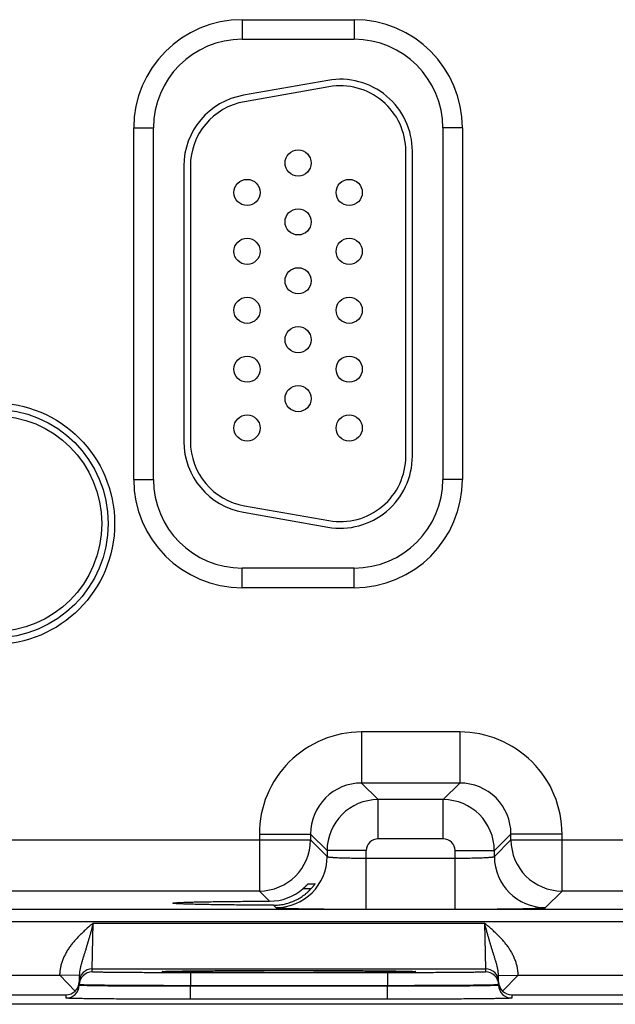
# Model space of a CAD drawing. Header units: inches. Extents: x 0 to 34, y 0 to 22.
# Tile 35 of 116: x 14.2 to 15.1, y 13.7 to 15.2. Entities that reach past the tile are written whole.
import ezdxf

# ---------------------------------------------------------------- set-up
doc = ezdxf.new("R2010")
doc.units = ezdxf.units.IN
doc.header["$LTSCALE"] = 1.87
doc.header["$MEASUREMENT"] = 0
doc.layers.get('0').update_dxf_attribs({"linetype": 'CONTINUOUS'})

msp = doc.modelspace()

# ---------------------------------------------------------------- linework, layer by layer
at = {"color": 7, "linetype": 'CONTINUOUS'}
for p, q in [((14.5644, 15.2369), (14.7354, 15.2369)), ((14.5644, 15.2369), (14.5644, 15.2069)), ((14.7354, 15.2369), (14.7354, 15.2069)), ((14.5644, 15.2069), (14.7354, 15.2069)), ((14.6953, 15.1442), (14.5663, 15.1214)), ((14.697, 15.1343), (14.568, 15.1116)), ((14.3988, 15.0714), (14.4288, 15.0714)), ((14.3988, 14.5344), (14.3988, 15.0714)), ((14.4288, 14.5344), (14.4288, 15.0714)), ((14.9009, 15.0714), (14.8709, 15.0714)), ((14.8709, 15.0714), (14.8709, 14.5344)), ((14.9009, 15.0714), (14.9009, 14.5344)), ((14.8144, 14.5699), (14.8144, 15.0359)), ((14.8244, 14.5699), (14.8244, 15.0359)), ((14.4754, 15.0131), (14.4754, 14.5926)), ((14.4854, 15.0131), (14.4854, 14.5926)), ((14.3988, 14.5344), (14.4288, 14.5344)), ((14.9009, 14.5344), (14.8709, 14.5344)), ((14.568, 14.4941), (14.697, 14.4714)), ((14.5663, 14.4843), (14.6953, 14.4615)), ((14.7354, 14.3988), (14.5644, 14.3988)), ((14.5644, 14.3688), (14.5644, 14.3988)), ((14.7354, 14.3688), (14.7354, 14.3988)), ((14.7354, 14.3688), (14.5644, 14.3688)), ((14.897, 14.1485), (14.7467, 14.1485)), ((14.7467, 14.1485), (14.7467, 14.0705)), ((14.897, 14.1485), (14.897, 14.0705)), ((14.897, 14.0705), (14.7467, 14.0705)), ((14.7467, 14.0705), (14.7721, 14.0451)), ((14.897, 14.0705), (14.8717, 14.0451)), ((14.8717, 14.0451), (14.7721, 14.0451)), ((14.7721, 13.9851), (14.7721, 14.0451)), ((14.8717, 13.9851), (14.8717, 14.0451)), ((14.5907, 13.9925), (14.6687, 13.9925)), ((14.5907, 13.9925), (14.5907, 13.9055)), ((14.6687, 13.9925), (14.6941, 13.9672)), ((14.6687, 13.9925), (14.6687, 13.9835)), ((14.975, 13.9925), (14.9497, 13.9672)), ((15.053, 13.9925), (14.975, 13.9925)), ((14.975, 13.9835), (14.975, 13.9925)), ((15.053, 13.9055), (15.053, 13.9925)), ((14.045, 13.9835), (14.6687, 13.9835)), ((14.6687, 13.9835), (14.6941, 13.9581)), ((14.8717, 13.9851), (14.7721, 13.9851)), ((14.9497, 13.9581), (14.975, 13.9835)), ((14.975, 13.9835), (15.5987, 13.9835)), ((14.7541, 13.9672), (14.6941, 13.9672)), ((14.6941, 13.9672), (14.6941, 13.9581)), ((14.7541, 13.8778), (14.7541, 13.9672)), ((14.8897, 13.9672), (14.9497, 13.9672)), ((14.8897, 13.8778), (14.8897, 13.9672)), ((14.9497, 13.9581), (14.9497, 13.9672)), ((14.7541, 13.9558), (14.8897, 13.9558)), ((14.5908, 13.9055), (14.123, 13.9055)), ((14.6063, 13.8899), (14.5908, 13.9055)), ((14.6697, 13.9089), (14.6573, 13.9089)), ((14.6654, 13.9167), (14.6758, 13.9167)), ((15.0276, 13.8801), (15.053, 13.9055)), ((15.5208, 13.9055), (15.053, 13.9055)), ((14.4587, 13.8869), (14.4587, 13.8869)), ((9.5543, 13.8777), (16.9525, 13.8777)), ((14.6125, 13.8838), (14.6161, 13.8801)), ((14.7541, 13.8778), (14.8897, 13.8778)), ((9.5543, 13.8587), (16.9525, 13.8587)), ((14.3355, 13.7865), (14.3371, 13.8565)), ((14.3371, 13.8565), (14.9347, 13.8565)), ((14.9347, 13.8565), (14.9362, 13.7865)), ((14.3355, 13.7865), (14.9362, 13.7865)), ((14.3355, 13.7818), (14.3355, 13.7865)), ((14.4421, 13.7824), (14.4443, 13.7826)), ((14.4446, 13.7826), (14.4448, 13.7826)), ((14.4448, 13.7826), (14.4451, 13.7827)), ((14.4451, 13.7827), (14.4454, 13.7827)), ((14.4454, 13.7827), (14.446, 13.7827)), ((14.446, 13.7827), (14.4468, 13.7827)), ((14.4468, 13.7827), (14.448, 13.7828)), ((14.448, 13.7828), (14.4496, 13.7828)), ((14.4496, 13.7828), (14.452, 13.7829)), ((14.452, 13.7829), (14.455, 13.783)), ((14.455, 13.783), (14.4587, 13.7831)), ((14.4587, 13.7831), (14.4632, 13.7831)), ((14.4632, 13.7831), (14.4687, 13.7832)), ((14.4687, 13.7832), (14.4738, 13.7833)), ((14.4738, 13.7833), (14.4796, 13.7834)), ((14.4796, 13.7834), (14.4864, 13.7835)), ((14.4864, 13.7835), (14.4943, 13.7835)), ((14.4943, 13.7835), (14.5039, 13.7836)), ((14.5039, 13.7836), (14.5126, 13.7837)), ((14.5126, 13.7837), (14.5228, 13.7838)), ((14.5228, 13.7838), (14.5353, 13.7838)), ((14.5353, 13.7838), (14.5449, 13.7839)), ((14.5449, 13.7839), (14.5557, 13.7839)), ((14.5557, 13.7839), (14.5674, 13.784)), ((14.5674, 13.784), (14.5794, 13.784)), ((14.5794, 13.784), (14.5916, 13.784)), ((14.5916, 13.784), (14.6039, 13.784)), ((14.6039, 13.784), (14.6165, 13.7841)), ((14.6165, 13.7841), (14.629, 13.7841)), ((14.629, 13.7841), (14.6416, 13.7841)), ((14.6416, 13.7841), (14.6542, 13.7841)), ((14.6542, 13.7841), (14.6668, 13.7841)), ((14.6668, 13.7841), (14.6791, 13.784)), ((14.6791, 13.784), (14.6913, 13.784)), ((14.6913, 13.784), (14.7033, 13.784)), ((14.7033, 13.784), (14.715, 13.7839)), ((14.715, 13.7839), (14.7263, 13.7839)), ((14.7263, 13.7839), (14.7373, 13.7838)), ((14.7373, 13.7838), (14.7478, 13.7838)), ((14.7478, 13.7838), (14.7578, 13.7837)), ((14.7578, 13.7837), (14.7674, 13.7836)), ((14.7674, 13.7836), (14.7761, 13.7835)), ((14.7761, 13.7835), (14.7834, 13.7835)), ((14.7834, 13.7835), (14.7922, 13.7834)), ((14.7922, 13.7834), (14.7991, 13.7833)), ((14.7991, 13.7833), (14.8046, 13.7832)), ((14.8046, 13.7832), (14.8091, 13.7831)), ((14.8091, 13.7831), (14.8128, 13.7831)), ((14.8128, 13.7831), (14.8167, 13.783)), ((14.8167, 13.783), (14.8198, 13.7829)), ((14.8198, 13.7829), (14.8222, 13.7828)), ((14.8222, 13.7828), (14.8236, 13.7828)), ((14.8236, 13.7828), (14.8247, 13.7827)), ((14.8247, 13.7827), (14.8257, 13.7827)), ((14.8257, 13.7827), (14.8261, 13.7827)), ((14.8261, 13.7827), (14.8265, 13.7827)), ((14.8265, 13.7827), (14.8268, 13.7826)), ((14.8268, 13.7826), (14.8271, 13.7826)), ((14.8274, 13.7826), (14.8296, 13.7824)), ((14.9362, 13.7865), (14.9362, 13.7818)), ((14.056, 13.7768), (14.2857, 13.7768)), ((14.3157, 13.7763), (14.2858, 13.7768)), ((14.3095, 13.7527), (14.2858, 13.7768)), ((14.3157, 13.7763), (14.3155, 13.7665)), ((14.3155, 13.7615), (14.3155, 13.7665)), ((14.3155, 13.7622), (14.3155, 13.7665)), ((14.7862, 13.7805), (14.4855, 13.7805)), ((14.4855, 13.7805), (14.4855, 13.7607)), ((14.7862, 13.7805), (14.7862, 13.7607)), ((14.9561, 13.7763), (14.986, 13.7768)), ((14.9562, 13.7665), (14.9561, 13.7763)), ((14.9562, 13.7665), (14.9562, 13.7622)), ((14.9562, 13.7665), (14.9562, 13.7615)), ((14.9623, 13.7527), (14.986, 13.7768)), ((14.986, 13.7768), (15.2157, 13.7768)), ((14.3155, 13.7622), (14.3155, 13.7615)), ((14.7862, 13.7607), (14.4855, 13.7607)), ((14.4855, 13.7607), (14.4855, 13.76)), ((14.7862, 13.76), (14.4855, 13.76)), ((14.4855, 13.7402), (14.4855, 13.76)), ((14.7862, 13.7607), (14.7862, 13.76)), ((14.7862, 13.7402), (14.7862, 13.76)), ((14.9562, 13.7622), (14.9562, 13.7615)), ((14.0462, 13.7468), (14.2955, 13.7468)), ((14.2955, 13.7418), (14.2955, 13.7468)), ((14.7862, 13.7402), (14.4855, 13.7402)), ((14.9762, 13.7468), (15.2255, 13.7468)), ((14.9762, 13.7468), (14.9762, 13.7418)), ((17.1568, 13.7324), (7.7334, 13.7324))]:
    msp.add_line(p, q, dxfattribs=at)
for points in [[(14.4444, 13.7826), (14.4444, 13.7826), (14.4444, 13.7826), (14.4444, 13.7826), (14.4444, 13.7826)], [(14.4444, 13.7826), (14.4445, 13.7826), (14.4446, 13.7826)], [(14.8271, 13.7826), (14.8273, 13.7826), (14.8273, 13.7826), (14.8274, 13.7826), (14.8274, 13.7826)]]:
    msp.add_lwpolyline(points, dxfattribs=at)
for centre, radius in [((14.6499, 15.0179), 0.02), ((14.5719, 14.9729), 0.02), ((14.7279, 14.9729), 0.02), ((14.6499, 14.9279), 0.02), ((14.5719, 14.8829), 0.02), ((14.7279, 14.8829), 0.02), ((14.6499, 14.8379), 0.02), ((14.5719, 14.7929), 0.02), ((14.7279, 14.7929), 0.02), ((14.6499, 14.7479), 0.02), ((14.5719, 14.7029), 0.02), ((14.7279, 14.7029), 0.02), ((14.6499, 14.6579), 0.02), ((14.1849, 14.4669), 0.1848), ((14.1849, 14.4669), 0.175), ((14.1849, 14.4669), 0.1652), ((14.5719, 14.6129), 0.02), ((14.7279, 14.6129), 0.02)]:
    msp.add_circle(centre, radius, dxfattribs=at)
for centre, radius, start, end in [((14.5644, 15.0714), 0.1655, 90, 180), ((14.7354, 15.0714), 0.1655, 0, 90), ((14.5644, 15.0714), 0.1355, 90, 180), ((14.7354, 15.0714), 0.1355, 0, 90), ((14.7144, 15.0359), 0.11, 0, 100), ((14.7144, 15.0359), 0.1, 0, 100), ((14.5854, 15.0131), 0.11, 100, 180), ((14.5854, 15.0131), 0.1, 100, 180), ((14.5854, 14.5926), 0.11, 180, 260), ((14.5854, 14.5926), 0.1, 180, 260), ((14.7144, 14.5699), 0.11, 260, 360), ((14.7144, 14.5699), 0.1, 260, 360), ((14.5644, 14.5344), 0.1655, 180, 270), ((14.5644, 14.5344), 0.1355, 180, 270), ((14.7354, 14.5344), 0.1655, 270, 360), ((14.7354, 14.5344), 0.1355, 270, 360), ((14.7467, 13.9925), 0.156, 89.9966, 180.0034), ((14.897, 13.9925), 0.156, 359.9966, 90.0034), ((14.7467, 13.9926), 0.0779, 89.9712, 180.0288), ((14.8971, 13.9926), 0.0779, 359.9712, 90.0288), ((14.7721, 13.9671), 0.078, 90.0148, 179.9847), ((14.8716, 13.9671), 0.078, 0.0148, 89.9847), ((14.5907, 13.9835), 0.078, 270.0209, 359.9791), ((14.7721, 13.9672), 0.018, 89.9966, 180.0034), ((14.8717, 13.9672), 0.018, 359.9966, 90.0034), ((15.053, 13.9835), 0.078, 180.0209, 269.9791), ((14.6161, 13.9581), 0.078, 270.0209, 359.9791), ((15.0277, 13.9581), 0.078, 180.0209, 269.9791), ((14.6061, 13.9685), 0.0786, 270.1955, 310.6953), ((14.3355, 13.7665), 0.02, 89.9988, 178.9987), ((14.3355, 13.7618), 0.02, 89.9988, 178.9987), ((14.9362, 13.7665), 0.02, 1.0013, 90.0012), ((14.9362, 13.7618), 0.02, 1.0013, 90.0012), ((14.2959, 13.7669), 0.0197, 313.772, 358.9399), ((14.9759, 13.7669), 0.0197, 181.0601, 226.228), ((14.2955, 13.7618), 0.02, 269.9988, 358.9987), ((14.2953, 13.767), 0.0202, 270.6866, 314.5936), ((14.9762, 13.7618), 0.02, 181.0013, 270.0012), ((14.9765, 13.767), 0.0202, 225.4064, 269.3134)]:
    msp.add_arc(centre, radius, start, end, dxfattribs=at)
for points, knots in [([(14.6941, 13.9581), (14.6941, 13.9581), (14.6941, 13.9581), (14.6942, 13.958), (14.6942, 13.958), (14.6943, 13.958), (14.6944, 13.9579), (14.6945, 13.9579), (14.6947, 13.9578), (14.6949, 13.9578), (14.6952, 13.9577), (14.6954, 13.9577), (14.6958, 13.9576), (14.6963, 13.9575), (14.697, 13.9574), (14.6979, 13.9573), (14.699, 13.9572), (14.7002, 13.9571), (14.7016, 13.957), (14.703, 13.9569), (14.7046, 13.9568), (14.7063, 13.9567), (14.7088, 13.9566), (14.7122, 13.9564), (14.7165, 13.9563), (14.7212, 13.9561), (14.7262, 13.956), (14.7314, 13.9559), (14.7369, 13.9559), (14.7425, 13.9558), (14.7483, 13.9558), (14.7522, 13.9558), (14.7541, 13.9558)], [0, 0, 0, 0, 0.001207, 0.001961, 0.002833, 0.003829, 0.004956, 0.007611, 0.010815, 0.014577, 0.018901, 0.023789, 0.029239, 0.035252, 0.048956, 0.064875, 0.08298, 0.103229, 0.12558, 0.14998, 0.176375, 0.204704, 0.234901, 0.300614, 0.372901, 0.451088, 0.534442, 0.622178, 0.713474, 0.807469, 0.903279, 1, 1, 1, 1]), ([(14.8897, 13.9558), (14.8916, 13.9558), (14.8955, 13.9558), (14.9012, 13.9558), (14.9068, 13.9559), (14.9123, 13.9559), (14.9176, 13.956), (14.9226, 13.9561), (14.9273, 13.9563), (14.9316, 13.9564), (14.935, 13.9566), (14.9374, 13.9567), (14.9391, 13.9568), (14.9407, 13.9569), (14.9422, 13.957), (14.9435, 13.9571), (14.9447, 13.9572), (14.9458, 13.9573), (14.9468, 13.9574), (14.9475, 13.9575), (14.948, 13.9576), (14.9483, 13.9577), (14.9486, 13.9577), (14.9489, 13.9578), (14.9491, 13.9578), (14.9493, 13.9579), (14.9494, 13.9579), (14.9495, 13.958), (14.9495, 13.958), (14.9496, 13.958), (14.9496, 13.9581), (14.9496, 13.9581), (14.9497, 13.9581)], [0, 0, 0, 0, 0.096721, 0.192531, 0.286526, 0.377822, 0.465558, 0.548912, 0.627099, 0.699386, 0.765099, 0.795296, 0.823625, 0.85002, 0.87442, 0.896771, 0.91702, 0.935125, 0.951044, 0.964748, 0.970761, 0.976211, 0.981099, 0.985423, 0.989185, 0.992389, 0.995044, 0.996171, 0.997167, 0.998039, 0.998793, 1, 1, 1, 1]), ([(14.6125, 13.8838), (14.6138, 13.8838), (14.6165, 13.8839), (14.6205, 13.8842), (14.6245, 13.8847), (14.6285, 13.8854), (14.6324, 13.8863), (14.6376, 13.8879), (14.6439, 13.8903), (14.65, 13.8933), (14.6546, 13.8961), (14.6579, 13.8984), (14.6611, 13.9008), (14.6642, 13.9034), (14.6671, 13.9062), (14.6689, 13.9081), (14.6698, 13.9091)], [0, 0, 0, 0, 0.062323, 0.124811, 0.187429, 0.250137, 0.312899, 0.37568, 0.501127, 0.626327, 0.688819, 0.751218, 0.813527, 0.875752, 0.937904, 1, 1, 1, 1]), ([(14.6573, 13.9089), (14.6578, 13.9094), (14.6585, 13.91), (14.6595, 13.9109), (14.6602, 13.9115), (14.6608, 13.9121), (14.6615, 13.9128), (14.6621, 13.9134), (14.6627, 13.9139), (14.6632, 13.9145), (14.6637, 13.9149), (14.664, 13.9153), (14.6642, 13.9155), (14.6644, 13.9157), (14.6646, 13.9159), (14.6648, 13.9161), (14.6649, 13.9162), (14.6651, 13.9164), (14.6652, 13.9165), (14.6652, 13.9166), (14.6653, 13.9166), (14.6653, 13.9166), (14.6654, 13.9167), (14.6654, 13.9167), (14.6654, 13.9167), (14.6654, 13.9167), (14.6654, 13.9167), (14.6654, 13.9167), (14.6654, 13.9167)], [0, 0, 0, 0, 0.173069, 0.25813, 0.341741, 0.4235, 0.502943, 0.579537, 0.652667, 0.721616, 0.785552, 0.815343, 0.843507, 0.869898, 0.894362, 0.916736, 0.936847, 0.954515, 0.969555, 0.976033, 0.981784, 0.986788, 0.991023, 0.994469, 0.997113, 0.998946, 0.999565, 1, 1, 1, 1]), ([(14.6758, 13.9167), (14.6758, 13.9167), (14.6758, 13.9167), (14.6758, 13.9167), (14.6758, 13.9167), (14.6758, 13.9167), (14.6758, 13.9167), (14.6758, 13.9167), (14.6757, 13.9167), (14.6757, 13.9167), (14.6757, 13.9167), (14.6757, 13.9166), (14.6757, 13.9166), (14.6757, 13.9165), (14.6756, 13.9164), (14.6755, 13.9163), (14.6755, 13.9162), (14.6754, 13.9161), (14.6753, 13.9159), (14.6751, 13.9156), (14.6748, 13.9152), (14.6744, 13.9147), (14.674, 13.9141), (14.6736, 13.9136), (14.6731, 13.913), (14.6726, 13.9124), (14.6721, 13.9117), (14.6716, 13.9111), (14.6708, 13.9102), (14.6702, 13.9095), (14.6698, 13.9091)], [0, 0, 0, 0, 0.000305, 0.000608, 0.00102, 0.00159, 0.002336, 0.003265, 0.004379, 0.005679, 0.008833, 0.012721, 0.01733, 0.022647, 0.035344, 0.050685, 0.059306, 0.068538, 0.088769, 0.135831, 0.190836, 0.252811, 0.320858, 0.394158, 0.471968, 0.553616, 0.638495, 0.726053, 0.815791, 1, 1, 1, 1]), ([(14.4587, 13.8869), (14.4587, 13.8869), (14.4587, 13.8869), (14.4587, 13.8869), (14.4588, 13.887), (14.4588, 13.887), (14.4589, 13.887), (14.459, 13.8871), (14.4591, 13.8871), (14.4593, 13.8871), (14.4595, 13.8872), (14.4599, 13.8872), (14.4604, 13.8873), (14.4609, 13.8874), (14.4616, 13.8874), (14.4623, 13.8875), (14.4635, 13.8876), (14.4651, 13.8877), (14.4673, 13.8878), (14.4698, 13.888), (14.4727, 13.8881), (14.4758, 13.8882), (14.4793, 13.8883), (14.4831, 13.8884), (14.4871, 13.8886), (14.4915, 13.8887), (14.4961, 13.8888), (14.5009, 13.8889), (14.5061, 13.889), (14.5134, 13.8891), (14.5231, 13.8893), (14.5355, 13.8894), (14.5485, 13.8896), (14.5623, 13.8897), (14.5766, 13.8898), (14.5913, 13.8899), (14.6013, 13.8899), (14.6063, 13.8899)], [0, 0, 0, 0, 0.000271, 0.000441, 0.00064, 0.001129, 0.00175, 0.002505, 0.003398, 0.004429, 0.0056, 0.008361, 0.011682, 0.015562, 0.02, 0.024995, 0.030544, 0.043297, 0.058244, 0.075364, 0.09464, 0.116043, 0.139519, 0.165015, 0.192474, 0.221841, 0.253063, 0.286084, 0.32085, 0.357303, 0.434997, 0.518522, 0.607216, 0.70042, 0.797459, 0.897581, 1, 1, 1, 1]), ([(14.6125, 13.8838), (14.6072, 13.8838), (14.5969, 13.8839), (14.5816, 13.8839), (14.5667, 13.884), (14.5524, 13.8841), (14.5387, 13.8843), (14.5259, 13.8844), (14.5157, 13.8846), (14.508, 13.8847), (14.5026, 13.8848), (14.4975, 13.8849), (14.4927, 13.8851), (14.4882, 13.8852), (14.4839, 13.8853), (14.48, 13.8854), (14.4764, 13.8855), (14.4731, 13.8857), (14.4701, 13.8858), (14.4675, 13.8859), (14.4655, 13.886), (14.4641, 13.8861), (14.4632, 13.8862), (14.4623, 13.8863), (14.4616, 13.8863), (14.4609, 13.8864), (14.4604, 13.8864), (14.4601, 13.8865), (14.4598, 13.8865), (14.4596, 13.8866), (14.4594, 13.8866), (14.4592, 13.8866), (14.4591, 13.8867), (14.459, 13.8867), (14.4589, 13.8867), (14.4588, 13.8868), (14.4588, 13.8868), (14.4587, 13.8868), (14.4587, 13.8868), (14.4587, 13.8868), (14.4587, 13.8869), (14.4587, 13.8869), (14.4587, 13.8869)], [0, 0, 0, 0, 0.101866, 0.20169, 0.298653, 0.391946, 0.480843, 0.564654, 0.642687, 0.67932, 0.714258, 0.747442, 0.778812, 0.808312, 0.835885, 0.861473, 0.885019, 0.906465, 0.925756, 0.942856, 0.957747, 0.964357, 0.970408, 0.975897, 0.980822, 0.985181, 0.988973, 0.990656, 0.992197, 0.993595, 0.994851, 0.995965, 0.996937, 0.997769, 0.998462, 0.999019, 0.999249, 0.999447, 0.999617, 0.999761, 0.999886, 1, 1, 1, 1]), ([(14.6161, 13.8801), (14.6161, 13.8801), (14.6161, 13.8801), (14.6162, 13.8801), (14.6162, 13.8801), (14.6163, 13.8801), (14.6164, 13.88), (14.6165, 13.88), (14.6167, 13.88), (14.617, 13.8799), (14.6175, 13.8798), (14.618, 13.8798), (14.6185, 13.8797), (14.6192, 13.8797), (14.6199, 13.8796), (14.6208, 13.8796), (14.6217, 13.8795), (14.623, 13.8794), (14.6249, 13.8793), (14.6274, 13.8792), (14.6302, 13.8791), (14.6333, 13.879), (14.6366, 13.8789), (14.6403, 13.8788), (14.6442, 13.8787), (14.6484, 13.8786), (14.6528, 13.8785), (14.6591, 13.8784), (14.6676, 13.8783), (14.6784, 13.8782), (14.6899, 13.878), (14.702, 13.8779), (14.7146, 13.8779), (14.7275, 13.8778), (14.7408, 13.8778), (14.7496, 13.8778), (14.7541, 13.8778)], [0, 0, 0, 0, 0.000163, 0.000356, 0.000837, 0.001454, 0.002211, 0.003109, 0.004151, 0.006666, 0.009759, 0.013431, 0.01768, 0.022505, 0.027903, 0.033872, 0.040409, 0.047509, 0.063386, 0.081466, 0.101706, 0.124061, 0.148477, 0.174898, 0.203262, 0.233501, 0.265545, 0.299319, 0.371734, 0.450065, 0.533574, 0.621476, 0.712942, 0.807113, 0.9031, 1, 1, 1, 1]), ([(14.8897, 13.8778), (14.8941, 13.8778), (14.903, 13.8778), (14.9162, 13.8778), (14.9292, 13.8779), (14.9417, 13.8779), (14.9538, 13.878), (14.9653, 13.8782), (14.9761, 13.8783), (14.9846, 13.8784), (14.991, 13.8785), (14.9954, 13.8786), (14.9996, 13.8787), (15.0035, 13.8788), (15.0071, 13.8789), (15.0105, 13.879), (15.0136, 13.8791), (15.0163, 13.8792), (15.0188, 13.8793), (15.0207, 13.8794), (15.0221, 13.8795), (15.023, 13.8796), (15.0238, 13.8796), (15.0245, 13.8797), (15.0252, 13.8797), (15.0258, 13.8798), (15.0263, 13.8798), (15.0267, 13.8799), (15.027, 13.88), (15.0272, 13.88), (15.0273, 13.88), (15.0274, 13.8801), (15.0275, 13.8801), (15.0276, 13.8801), (15.0276, 13.8801), (15.0276, 13.8801), (15.0276, 13.8801)], [0, 0, 0, 0, 0.0969, 0.192887, 0.287058, 0.378524, 0.466426, 0.549935, 0.628266, 0.700681, 0.734455, 0.766499, 0.796738, 0.825102, 0.851523, 0.875939, 0.898294, 0.918534, 0.936614, 0.952491, 0.959591, 0.966128, 0.972097, 0.977495, 0.98232, 0.986569, 0.990241, 0.993334, 0.995849, 0.996891, 0.997789, 0.998546, 0.999163, 0.999644, 0.999837, 1, 1, 1, 1]), ([(14.3371, 13.8565), (14.334, 13.8539), (14.3294, 13.8499), (14.3233, 13.8444), (14.3188, 13.8402), (14.3145, 13.8359), (14.311, 13.8322), (14.3083, 13.8291), (14.3063, 13.8268), (14.3044, 13.8244), (14.3026, 13.822), (14.3008, 13.8195), (14.299, 13.8169), (14.2974, 13.8144), (14.2959, 13.8117), (14.2944, 13.809), (14.2925, 13.8054), (14.2905, 13.8007), (14.2888, 13.7959), (14.2877, 13.792), (14.2872, 13.7895), (14.2868, 13.7875), (14.2865, 13.786), (14.2863, 13.7845), (14.2861, 13.7829), (14.2859, 13.7814), (14.2858, 13.7799), (14.2857, 13.7784), (14.2857, 13.7774), (14.2857, 13.7768)], [0, 0, 0, 0, 0.125001, 0.187502, 0.250003, 0.312504, 0.375004, 0.406255, 0.437506, 0.468757, 0.500008, 0.53126, 0.562511, 0.593762, 0.625012, 0.656263, 0.687514, 0.750004, 0.812492, 0.843742, 0.874992, 0.890618, 0.906244, 0.92187, 0.937496, 0.953122, 0.968748, 0.984374, 1, 1, 1, 1]), ([(14.3371, 13.8565), (14.3368, 13.8556), (14.3365, 13.8543), (14.336, 13.8525), (14.3356, 13.8511), (14.3352, 13.8498), (14.3347, 13.848), (14.3341, 13.8458), (14.3334, 13.8431), (14.3328, 13.8409), (14.3323, 13.8391), (14.3318, 13.8373), (14.3311, 13.8352), (14.3304, 13.8325), (14.3296, 13.8299), (14.329, 13.8278), (14.3285, 13.8261), (14.3281, 13.8248), (14.3277, 13.8236), (14.3272, 13.8219), (14.3266, 13.8198), (14.3259, 13.8173), (14.3251, 13.8148), (14.3243, 13.8124), (14.3233, 13.8092), (14.3223, 13.806), (14.3213, 13.8028), (14.3206, 13.8004), (14.3199, 13.7981), (14.3192, 13.7957), (14.3185, 13.7934), (14.3179, 13.791), (14.3173, 13.7886), (14.3168, 13.7862), (14.3164, 13.7837), (14.3159, 13.7804), (14.3157, 13.7779), (14.3157, 13.7763)], [0, 0, 0, 0, 0.033611, 0.050408, 0.067194, 0.083966, 0.100721, 0.134165, 0.1675, 0.200702, 0.217245, 0.233745, 0.266607, 0.299272, 0.331722, 0.36394, 0.379958, 0.395913, 0.411807, 0.427638, 0.45911, 0.490326, 0.521286, 0.551998, 0.582476, 0.642799, 0.672682, 0.702419, 0.732044, 0.761588, 0.791091, 0.820598, 0.850144, 0.87978, 0.909544, 0.93948, 1, 1, 1, 1]), ([(14.9561, 13.7763), (14.956, 13.7779), (14.9558, 13.7804), (14.9554, 13.7837), (14.9549, 13.7862), (14.9544, 13.7886), (14.9538, 13.791), (14.9532, 13.7934), (14.9525, 13.7957), (14.9518, 13.7981), (14.9511, 13.8004), (14.9504, 13.8028), (14.9494, 13.806), (14.9484, 13.8092), (14.9474, 13.8124), (14.9466, 13.8148), (14.9459, 13.8173), (14.9451, 13.8198), (14.9445, 13.8219), (14.944, 13.8235), (14.9436, 13.8248), (14.9432, 13.8261), (14.9427, 13.8278), (14.9421, 13.8299), (14.9413, 13.8325), (14.9406, 13.8351), (14.94, 13.8373), (14.9395, 13.8391), (14.939, 13.8409), (14.9384, 13.8431), (14.9376, 13.8457), (14.937, 13.848), (14.9365, 13.8498), (14.936, 13.8516), (14.9354, 13.8538), (14.9349, 13.8556), (14.9347, 13.8565)], [0, 0, 0, 0, 0.06052, 0.090458, 0.120222, 0.149858, 0.179405, 0.208912, 0.238416, 0.26796, 0.297585, 0.327322, 0.357205, 0.417528, 0.448006, 0.478718, 0.509678, 0.540892, 0.572365, 0.588196, 0.604089, 0.620044, 0.636061, 0.668279, 0.700729, 0.733393, 0.766255, 0.782755, 0.799298, 0.832499, 0.865834, 0.899278, 0.916033, 0.932805, 0.966389, 1, 1, 1, 1]), ([(14.986, 13.7768), (14.986, 13.7774), (14.986, 13.7784), (14.9859, 13.7799), (14.9858, 13.7814), (14.9856, 13.7829), (14.9855, 13.7845), (14.9852, 13.786), (14.985, 13.7875), (14.9846, 13.7895), (14.984, 13.792), (14.9829, 13.7959), (14.9812, 13.8007), (14.9792, 13.8054), (14.9774, 13.809), (14.9759, 13.8117), (14.9743, 13.8144), (14.9727, 13.8169), (14.971, 13.8195), (14.9692, 13.822), (14.9673, 13.8244), (14.9654, 13.8268), (14.9634, 13.8291), (14.9614, 13.8314), (14.9593, 13.8337), (14.9565, 13.8366), (14.9529, 13.8402), (14.9484, 13.8444), (14.9439, 13.8485), (14.9393, 13.8525), (14.9362, 13.8552), (14.9347, 13.8565)], [0, 0, 0, 0, 0.015626, 0.031252, 0.046878, 0.062504, 0.07813, 0.093755, 0.109381, 0.125007, 0.156257, 0.187507, 0.249995, 0.312485, 0.343736, 0.374986, 0.406237, 0.437488, 0.468739, 0.49999, 0.531241, 0.562492, 0.593743, 0.624994, 0.656245, 0.687497, 0.749997, 0.812498, 0.874999, 0.9375, 1, 1, 1, 1]), ([(14.4855, 13.7805), (14.4806, 13.7805), (14.4708, 13.7805), (14.4563, 13.7806), (14.4421, 13.7806), (14.4283, 13.7806), (14.415, 13.7807), (14.4024, 13.7808), (14.3924, 13.7808), (14.3849, 13.7809), (14.3795, 13.7809), (14.3745, 13.781), (14.3697, 13.781), (14.3651, 13.7811), (14.3609, 13.7811), (14.357, 13.7812), (14.3533, 13.7812), (14.35, 13.7813), (14.347, 13.7813), (14.3448, 13.7814), (14.3431, 13.7814), (14.342, 13.7815), (14.341, 13.7815), (14.34, 13.7815), (14.3392, 13.7816), (14.3384, 13.7816), (14.3378, 13.7816), (14.3372, 13.7817), (14.3367, 13.7817), (14.3363, 13.7817), (14.3361, 13.7817), (14.3359, 13.7817), (14.3358, 13.7818), (14.3357, 13.7818), (14.3357, 13.7818), (14.3356, 13.7818), (14.3356, 13.7818), (14.3356, 13.7818), (14.3356, 13.7818), (14.3355, 13.7818), (14.3355, 13.7818), (14.3355, 13.7818), (14.3355, 13.7818)], [0, 0, 0, 0, 0.097998, 0.195053, 0.29023, 0.382613, 0.471311, 0.555471, 0.634282, 0.671442, 0.706984, 0.740823, 0.772877, 0.80307, 0.831327, 0.857582, 0.881771, 0.903837, 0.923725, 0.941388, 0.949372, 0.956785, 0.963621, 0.969877, 0.97555, 0.980635, 0.985131, 0.989034, 0.992342, 0.995055, 0.996187, 0.99717, 0.998004, 0.99869, 0.998977, 0.999227, 0.999441, 0.999618, 0.999761, 0.999819, 0.999869, 1, 1, 1, 1]), ([(14.8296, 13.7824), (14.8296, 13.7824), (14.8296, 13.7824), (14.8296, 13.7824), (14.8296, 13.7824), (14.8296, 13.7823), (14.8295, 13.7823), (14.8295, 13.7823), (14.8295, 13.7823), (14.8294, 13.7823), (14.8293, 13.7823), (14.8292, 13.7823), (14.8291, 13.7823), (14.8289, 13.7822), (14.8287, 13.7822), (14.8284, 13.7822), (14.828, 13.7822), (14.8275, 13.7821), (14.8267, 13.7821), (14.8258, 13.782), (14.8248, 13.782), (14.8237, 13.782), (14.8225, 13.7819), (14.8212, 13.7819), (14.8198, 13.7818), (14.8182, 13.7818), (14.8166, 13.7818), (14.8141, 13.7817), (14.8108, 13.7817), (14.8066, 13.7816), (14.8019, 13.7815), (14.7968, 13.7814), (14.7913, 13.7814), (14.7855, 13.7813), (14.7793, 13.7812), (14.7727, 13.7812), (14.7658, 13.7811), (14.756, 13.7811), (14.7431, 13.781), (14.7269, 13.7809), (14.7097, 13.7808), (14.6919, 13.7808), (14.6735, 13.7807), (14.6548, 13.7807), (14.6359, 13.7807), (14.6169, 13.7807), (14.5982, 13.7807), (14.5798, 13.7808), (14.562, 13.7808), (14.5449, 13.7809), (14.5286, 13.781), (14.5157, 13.7811), (14.5059, 13.7811), (14.499, 13.7812), (14.4925, 13.7812), (14.4863, 13.7813), (14.4804, 13.7814), (14.475, 13.7814), (14.4699, 13.7815), (14.4652, 13.7816), (14.4609, 13.7817), (14.4576, 13.7817), (14.4552, 13.7818), (14.4535, 13.7818), (14.452, 13.7818), (14.4505, 13.7819), (14.4492, 13.7819), (14.448, 13.782), (14.4469, 13.782), (14.4459, 13.782), (14.445, 13.7821), (14.4443, 13.7821), (14.4437, 13.7822), (14.4433, 13.7822), (14.4431, 13.7822), (14.4429, 13.7822), (14.4427, 13.7823), (14.4425, 13.7823), (14.4424, 13.7823), (14.4423, 13.7823), (14.4423, 13.7823), (14.4422, 13.7823), (14.4422, 13.7823), (14.4422, 13.7823), (14.4421, 13.7824), (14.4421, 13.7824), (14.4421, 13.7824), (14.4421, 13.7824), (14.4421, 13.7824)], [0, 0, 0, 0, 0.000029, 0.000048, 0.00007, 0.000126, 0.000199, 0.00029, 0.000399, 0.000526, 0.000672, 0.001019, 0.00144, 0.001936, 0.002507, 0.003152, 0.003871, 0.005534, 0.007493, 0.009747, 0.012297, 0.015139, 0.018272, 0.021696, 0.025406, 0.029403, 0.033683, 0.038243, 0.048196, 0.059236, 0.071337, 0.084468, 0.098599, 0.113695, 0.129721, 0.146638, 0.164407, 0.182984, 0.22238, 0.264445, 0.308776, 0.354949, 0.402517, 0.451023, 0.5, 0.548977, 0.597482, 0.645051, 0.691223, 0.735555, 0.77762, 0.817015, 0.835593, 0.853361, 0.870279, 0.886305, 0.901401, 0.915532, 0.928663, 0.940764, 0.951804, 0.961757, 0.966317, 0.970597, 0.974594, 0.978304, 0.981728, 0.984861, 0.987703, 0.990253, 0.992507, 0.994466, 0.996129, 0.996848, 0.997493, 0.998064, 0.998559, 0.998981, 0.999328, 0.999474, 0.999601, 0.99971, 0.999801, 0.999874, 0.99993, 0.999952, 0.999971, 1, 1, 1, 1]), ([(14.4443, 13.7826), (14.4446, 13.7826), (14.4451, 13.7827), (14.4462, 13.7827), (14.4478, 13.7828), (14.45, 13.7829), (14.4526, 13.7829), (14.4555, 13.783), (14.4589, 13.7831), (14.4625, 13.7831), (14.468, 13.7832), (14.4758, 13.7833), (14.486, 13.7835), (14.4974, 13.7836), (14.5099, 13.7837), (14.5234, 13.7838), (14.543, 13.7839), (14.5692, 13.784), (14.602, 13.7841), (14.6359, 13.7841), (14.6697, 13.7841), (14.7025, 13.784), (14.7287, 13.7839), (14.7483, 13.7838), (14.7618, 13.7837), (14.7743, 13.7836), (14.7857, 13.7835), (14.7959, 13.7833), (14.8037, 13.7832), (14.8092, 13.7831), (14.8129, 13.7831), (14.8162, 13.783), (14.8191, 13.7829), (14.8217, 13.7829), (14.8239, 13.7828), (14.8256, 13.7827), (14.8267, 13.7827), (14.8272, 13.7826), (14.8274, 13.7826)], [0, 0, 0, 0, 0.001812, 0.003868, 0.00871, 0.014518, 0.021281, 0.028987, 0.03762, 0.047164, 0.0576, 0.08106, 0.107814, 0.137654, 0.170348, 0.205637, 0.243241, 0.324199, 0.410683, 0.499973, 0.589263, 0.67575, 0.756713, 0.79432, 0.829613, 0.862311, 0.892155, 0.918914, 0.942378, 0.952817, 0.962363, 0.970999, 0.978708, 0.985473, 0.991284, 0.996129, 0.998187, 1, 1, 1, 1]), ([(14.9362, 13.7818), (14.9362, 13.7818), (14.9362, 13.7818), (14.9362, 13.7818), (14.9362, 13.7818), (14.9362, 13.7818), (14.9361, 13.7818), (14.9361, 13.7818), (14.9361, 13.7818), (14.936, 13.7818), (14.9359, 13.7818), (14.9358, 13.7817), (14.9357, 13.7817), (14.9354, 13.7817), (14.9351, 13.7817), (14.9346, 13.7817), (14.934, 13.7816), (14.9333, 13.7816), (14.9325, 13.7816), (14.9317, 13.7815), (14.9308, 13.7815), (14.9297, 13.7815), (14.9286, 13.7814), (14.927, 13.7814), (14.9247, 13.7813), (14.9217, 13.7813), (14.9184, 13.7812), (14.9148, 13.7812), (14.9108, 13.7811), (14.9066, 13.7811), (14.9021, 13.781), (14.8973, 13.781), (14.8922, 13.7809), (14.8869, 13.7809), (14.8793, 13.7808), (14.8693, 13.7808), (14.8567, 13.7807), (14.8434, 13.7806), (14.8296, 13.7806), (14.8154, 13.7806), (14.8009, 13.7805), (14.7911, 13.7805), (14.7862, 13.7805)], [0, 0, 0, 0, 0.000131, 0.000181, 0.000239, 0.000382, 0.000559, 0.000773, 0.001023, 0.00131, 0.001996, 0.00283, 0.003813, 0.004945, 0.007658, 0.010966, 0.014869, 0.019365, 0.02445, 0.030123, 0.036379, 0.043215, 0.050628, 0.058612, 0.076275, 0.096163, 0.118229, 0.142418, 0.168673, 0.19693, 0.227123, 0.259177, 0.293016, 0.328558, 0.365718, 0.444529, 0.528689, 0.617387, 0.70977, 0.804947, 0.902002, 1, 1, 1, 1]), ([(14.4855, 13.7607), (14.4799, 13.7607), (14.4689, 13.7608), (14.4524, 13.7608), (14.4363, 13.7609), (14.4207, 13.7609), (14.4056, 13.761), (14.3914, 13.7611), (14.38, 13.7612), (14.3714, 13.7612), (14.3654, 13.7613), (14.3597, 13.7613), (14.3542, 13.7614), (14.3491, 13.7614), (14.3443, 13.7615), (14.3398, 13.7616), (14.3357, 13.7616), (14.332, 13.7617), (14.3291, 13.7617), (14.3269, 13.7618), (14.3255, 13.7618), (14.3241, 13.7618), (14.3229, 13.7619), (14.3217, 13.7619), (14.3207, 13.7619), (14.3197, 13.7619), (14.3188, 13.762), (14.3181, 13.762), (14.3174, 13.762), (14.3169, 13.762), (14.3166, 13.7621), (14.3164, 13.7621), (14.3162, 13.7621), (14.316, 13.7621), (14.3159, 13.7621), (14.3158, 13.7621), (14.3157, 13.7621), (14.3156, 13.7622), (14.3156, 13.7622), (14.3156, 13.7622), (14.3156, 13.7622), (14.3155, 13.7622), (14.3155, 13.7622), (14.3155, 13.7622), (14.3155, 13.7622), (14.3155, 13.7622)], [0, 0, 0, 0, 0.098003, 0.195063, 0.290244, 0.382632, 0.471334, 0.555498, 0.634313, 0.671474, 0.707018, 0.740859, 0.772915, 0.803109, 0.831369, 0.857625, 0.881816, 0.903883, 0.923772, 0.932885, 0.941436, 0.949421, 0.956833, 0.96367, 0.969926, 0.975599, 0.980684, 0.985178, 0.98908, 0.992387, 0.993817, 0.995097, 0.996228, 0.99721, 0.998042, 0.998724, 0.99901, 0.999258, 0.999469, 0.999644, 0.999782, 0.999885, 0.999924, 0.999955, 1, 1, 1, 1]), ([(14.4855, 13.76), (14.4799, 13.76), (14.4689, 13.76), (14.4524, 13.76), (14.4363, 13.76), (14.4206, 13.76), (14.4056, 13.76), (14.3914, 13.7601), (14.38, 13.7602), (14.3714, 13.7602), (14.3654, 13.7603), (14.3596, 13.7603), (14.3542, 13.7604), (14.3491, 13.7605), (14.3443, 13.7605), (14.3398, 13.7606), (14.3357, 13.7606), (14.332, 13.7607), (14.3286, 13.7608), (14.326, 13.7609), (14.3241, 13.7609), (14.3229, 13.761), (14.3217, 13.761), (14.3206, 13.761), (14.3197, 13.7611), (14.3188, 13.7611), (14.318, 13.7612), (14.3174, 13.7612), (14.3169, 13.7612), (14.3166, 13.7613), (14.3163, 13.7613), (14.3161, 13.7613), (14.316, 13.7613), (14.3158, 13.7614), (14.3157, 13.7614), (14.3157, 13.7614), (14.3156, 13.7614), (14.3156, 13.7614), (14.3156, 13.7614), (14.3155, 13.7614), (14.3155, 13.7615), (14.3155, 13.7615), (14.3155, 13.7615), (14.3155, 13.7615)], [0, 0, 0, 0, 0.097991, 0.19504, 0.290211, 0.382588, 0.471281, 0.555436, 0.634242, 0.671399, 0.706939, 0.740776, 0.772828, 0.803018, 0.831273, 0.857526, 0.881713, 0.903776, 0.923663, 0.941325, 0.949308, 0.95672, 0.963556, 0.969813, 0.975485, 0.980571, 0.985068, 0.988972, 0.992282, 0.993714, 0.994997, 0.996131, 0.997117, 0.997954, 0.998643, 0.998932, 0.999185, 0.999402, 0.999583, 0.99973, 0.999845, 0.999931, 1, 1, 1, 1]), ([(14.9562, 13.7622), (14.9562, 13.7622), (14.9562, 13.7622), (14.9562, 13.7622), (14.9562, 13.7622), (14.9562, 13.7622), (14.9562, 13.7622), (14.9561, 13.7622), (14.9561, 13.7622), (14.9561, 13.7621), (14.956, 13.7621), (14.9559, 13.7621), (14.9557, 13.7621), (14.9556, 13.7621), (14.9554, 13.7621), (14.9552, 13.7621), (14.9548, 13.762), (14.9543, 13.762), (14.9537, 13.762), (14.9529, 13.762), (14.952, 13.7619), (14.9511, 13.7619), (14.95, 13.7619), (14.9489, 13.7619), (14.9476, 13.7618), (14.9462, 13.7618), (14.9448, 13.7618), (14.9427, 13.7617), (14.9398, 13.7617), (14.936, 13.7616), (14.9319, 13.7616), (14.9275, 13.7615), (14.9227, 13.7614), (14.9175, 13.7614), (14.9121, 13.7613), (14.9063, 13.7613), (14.9003, 13.7612), (14.8917, 13.7612), (14.8804, 13.7611), (14.8661, 13.761), (14.8511, 13.7609), (14.8354, 13.7609), (14.8193, 13.7608), (14.8028, 13.7608), (14.7918, 13.7607), (14.7862, 13.7607)], [0, 0, 0, 0, 0.000045, 0.000076, 0.000115, 0.000218, 0.000356, 0.000531, 0.000742, 0.00099, 0.001276, 0.001958, 0.00279, 0.003772, 0.004902, 0.006183, 0.007613, 0.01092, 0.014821, 0.019316, 0.024401, 0.030074, 0.03633, 0.043166, 0.050579, 0.058563, 0.067115, 0.076228, 0.096117, 0.118184, 0.142374, 0.168631, 0.19689, 0.227084, 0.25914, 0.292981, 0.328525, 0.365687, 0.444502, 0.528666, 0.617368, 0.709755, 0.804937, 0.901997, 1, 1, 1, 1]), ([(14.9562, 13.7615), (14.9562, 13.7615), (14.9562, 13.7615), (14.9562, 13.7615), (14.9562, 13.7614), (14.9562, 13.7614), (14.9561, 13.7614), (14.9561, 13.7614), (14.9561, 13.7614), (14.956, 13.7614), (14.9559, 13.7614), (14.9558, 13.7613), (14.9556, 13.7613), (14.9554, 13.7613), (14.9552, 13.7613), (14.9548, 13.7612), (14.9544, 13.7612), (14.9537, 13.7612), (14.9529, 13.7611), (14.9521, 13.7611), (14.9511, 13.761), (14.95, 13.761), (14.9489, 13.761), (14.9476, 13.7609), (14.9457, 13.7609), (14.9432, 13.7608), (14.9398, 13.7607), (14.936, 13.7606), (14.9319, 13.7606), (14.9275, 13.7605), (14.9227, 13.7605), (14.9175, 13.7604), (14.9121, 13.7603), (14.9063, 13.7603), (14.9003, 13.7602), (14.8917, 13.7602), (14.8804, 13.7601), (14.8661, 13.76), (14.8511, 13.76), (14.8354, 13.76), (14.8193, 13.76), (14.8029, 13.76), (14.7918, 13.76), (14.7862, 13.76)], [0, 0, 0, 0, 0.000069, 0.000155, 0.00027, 0.000417, 0.000598, 0.000815, 0.001068, 0.001357, 0.002046, 0.002883, 0.003869, 0.005003, 0.006286, 0.007718, 0.011028, 0.014932, 0.019429, 0.024515, 0.030187, 0.036444, 0.04328, 0.050692, 0.058675, 0.076337, 0.096224, 0.118287, 0.142474, 0.168727, 0.196982, 0.227172, 0.259224, 0.293061, 0.3286, 0.365758, 0.444564, 0.528719, 0.617412, 0.709789, 0.80496, 0.902009, 1, 1, 1, 1]), ([(14.4855, 13.7402), (14.4793, 13.7402), (14.4669, 13.7402), (14.4485, 13.7402), (14.4305, 13.7402), (14.413, 13.7403), (14.3962, 13.7404), (14.3803, 13.7404), (14.3676, 13.7405), (14.358, 13.7406), (14.3513, 13.7407), (14.3448, 13.7407), (14.3388, 13.7408), (14.333, 13.7408), (14.3277, 13.7409), (14.3227, 13.741), (14.3181, 13.741), (14.3139, 13.7411), (14.3107, 13.7412), (14.3083, 13.7412), (14.3067, 13.7413), (14.3051, 13.7413), (14.3037, 13.7413), (14.3024, 13.7414), (14.3012, 13.7414), (14.3002, 13.7415), (14.2992, 13.7415), (14.2983, 13.7415), (14.2976, 13.7416), (14.297, 13.7416), (14.2965, 13.7417), (14.2962, 13.7417), (14.296, 13.7417), (14.2959, 13.7417), (14.2958, 13.7417), (14.2957, 13.7418), (14.2956, 13.7418), (14.2956, 13.7418), (14.2956, 13.7418), (14.2956, 13.7418), (14.2955, 13.7418), (14.2955, 13.7418), (14.2955, 13.7418), (14.2955, 13.7418)], [0, 0, 0, 0, 0.097998, 0.195053, 0.29023, 0.382613, 0.471311, 0.555471, 0.634282, 0.671442, 0.706984, 0.740823, 0.772877, 0.80307, 0.831327, 0.857582, 0.881771, 0.903837, 0.923725, 0.932837, 0.941388, 0.949372, 0.956785, 0.963621, 0.969877, 0.97555, 0.980635, 0.985131, 0.989034, 0.992342, 0.995055, 0.996187, 0.99717, 0.998004, 0.99869, 0.998977, 0.999227, 0.999441, 0.999618, 0.999761, 0.999819, 0.999869, 1, 1, 1, 1]), ([(14.9762, 13.7418), (14.9762, 13.7418), (14.9762, 13.7418), (14.9762, 13.7418), (14.9762, 13.7418), (14.9762, 13.7418), (14.9761, 13.7418), (14.9761, 13.7418), (14.976, 13.7418), (14.976, 13.7417), (14.9759, 13.7417), (14.9757, 13.7417), (14.9755, 13.7417), (14.9752, 13.7417), (14.9748, 13.7416), (14.9741, 13.7416), (14.9734, 13.7415), (14.9725, 13.7415), (14.9716, 13.7415), (14.9705, 13.7414), (14.9693, 13.7414), (14.968, 13.7413), (14.9666, 13.7413), (14.9651, 13.7413), (14.9635, 13.7412), (14.9611, 13.7412), (14.9578, 13.7411), (14.9537, 13.741), (14.9491, 13.741), (14.9441, 13.7409), (14.9387, 13.7408), (14.933, 13.7408), (14.9269, 13.7407), (14.9205, 13.7407), (14.9137, 13.7406), (14.9041, 13.7405), (14.8915, 13.7404), (14.8755, 13.7404), (14.8587, 13.7403), (14.8412, 13.7402), (14.8232, 13.7402), (14.8048, 13.7402), (14.7925, 13.7402), (14.7862, 13.7402)], [0, 0, 0, 0, 0.000131, 0.000181, 0.000239, 0.000382, 0.000559, 0.000773, 0.001023, 0.00131, 0.001996, 0.00283, 0.003813, 0.004945, 0.007658, 0.010966, 0.014869, 0.019365, 0.02445, 0.030123, 0.036379, 0.043215, 0.050628, 0.058612, 0.067163, 0.076275, 0.096163, 0.118229, 0.142418, 0.168673, 0.19693, 0.227123, 0.259177, 0.293016, 0.328558, 0.365718, 0.444529, 0.528689, 0.617387, 0.70977, 0.804947, 0.902002, 1, 1, 1, 1])]:
    msp.add_open_spline(points, degree=3, knots=knots, dxfattribs=at)

doc.saveas('drawing.dxf')
